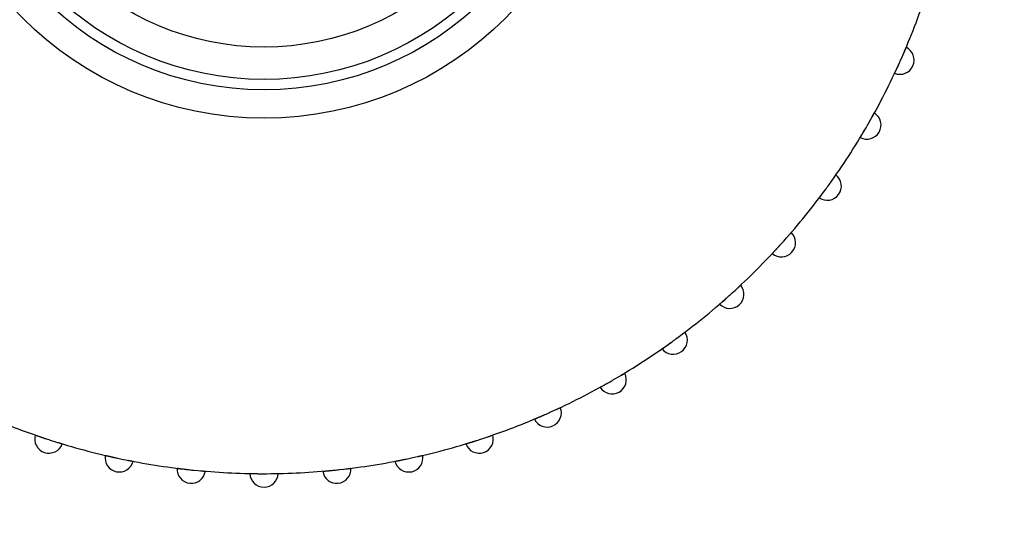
# Model space of a CAD drawing. Header units: millimetres. Extents: x 9903 to 16053, y 652 to 4977.
# Tile 37 of 83: x 11297 to 11314, y 1811 to 1820. Entities that reach past the tile are written whole.
import ezdxf

# ---------------------------------------------------------------- set-up
doc = ezdxf.new("R2010")
doc.units = ezdxf.units.MM
doc.header["$LTSCALE"] = 20
doc.header["$PDSIZE"] = -1
doc.linetypes.add('SLD-Solido', pattern=[0])
doc.layers.add('QUOTE', color=1, linetype='SLD-Solido')
doc.layers.add('SCHIZZI', color=9, linetype='Continuous')
doc.styles.add('SLDTEXTSTYLE2', font='GOTHIC.TTF', dxfattribs={"width": 0.913})
doc.dimstyles.new('SLDDIMSTYLE0', dxfattribs={"dimtxt": 70, "dimasz": 66.04, "dimexe": 0, "dimexo": 0.0625, "dimgap": 17.5, "dimtad": 1, "dimrnd": 1e-09, "dimzin": 12, "dimdsep": 46, "dimtxsty": 'SLDTEXTSTYLE2', "dimsah": 1, "dimcen": 0.09, "dimadec": 0, "dimazin": 3, "dimtfac": 1, "dimtofl": 0, "dimtmove": 0, "dimatfit": 3, "dimfxl": 1, "dimfrac": 2, "dimtolj": 1, "dimtzin": 12, "dimarcsym": 0})

# ---------------------------------------------------------------- blocks, each defined once
blk = doc.blocks.new('_D_3')
at = {"layer": 'Defpoints', "color": 0, "transparency": 16777216}
for p in [(10639.954, 1965.897), (12102.73, 1921.533), (11959.602, 1508.549)]:
    blk.add_point(p, dxfattribs=at)
at = {"layer": 'QUOTE', "color": 0, "lineweight": -2, "transparency": 16777216}
for p, q in [((10639.974, 1965.956), (10783.081, 2378.881)), ((10845.48, 2357.256), (12040.331, 1943.159)), ((11959.623, 1508.608), (12102.73, 1921.533))]:
    blk.add_line(p, q, dxfattribs=at)
at = {"layer": 'QUOTE', "color": 0, "transparency": 16777216}
for points in [[(10849.084, 2367.656), (10841.876, 2346.856), (10783.081, 2378.881)], [(12043.935, 1953.558), (12036.727, 1932.759), (12102.73, 1921.533)]]:
    blk.add_solid(points, dxfattribs=at)
at = {"layer": 'QUOTE', "color": 0, "transparency": 16777216, "insert": (11427.439, 2251.9), "char_height": 70, "attachment_point": 2, "rotation": 340.8853, "style": 'SLDTEXTSTYLE2'}
blk.add_mtext('\\A1;1396.65', dxfattribs=at)

msp = doc.modelspace()

# ---------------------------------------------------------------- linework, layer by layer
at = {"layer": 'SCHIZZI'}
for radius in [6, 5.5, 5.318, 4.75]:
    msp.add_circle((11300.84, 1824.068), radius, dxfattribs=at)
for centre, radius, start, end in [((11300.84, 1824.068), 12.25, 336.2264, 341.7736), ((11312.019, 1819.09), 0.25, 248.3119, 63.6881), ((11300.84, 1824.068), 12.25, 330.2264, 335.7736), ((11300.84, 1824.068), 12.25, 335.7736, 336.2264), ((11311.438, 1817.949), 0.25, 242.3119, 57.6881), ((11300.84, 1824.068), 12.25, 329.7736, 330.2264), ((11300.84, 1824.068), 12.25, 324.2264, 329.7736), ((11310.74, 1816.875), 0.25, 236.3119, 51.6881), ((11300.84, 1824.068), 12.25, 323.7736, 324.2264), ((11300.84, 1824.068), 12.25, 318.2264, 323.7736), ((11309.934, 1815.879), 0.25, 230.3119, 45.6881), ((11300.84, 1824.068), 12.25, 317.7736, 318.2264), ((11300.84, 1824.068), 12.25, 312.2264, 317.7736), ((11309.028, 1814.974), 0.25, 224.3119, 39.6881), ((11300.84, 1824.068), 12.25, 311.7736, 312.2264), ((11300.84, 1824.068), 12.25, 306.2264, 311.7736), ((11308.033, 1814.168), 0.25, 218.3119, 33.6881), ((11300.84, 1824.068), 12.25, 300.2264, 305.7736), ((11300.84, 1824.068), 12.25, 305.7736, 306.2264), ((11300.84, 1824.068), 12.25, 294.2264, 299.7736), ((11306.959, 1813.47), 0.25, 212.3119, 27.6881), ((11300.84, 1824.068), 12.25, 299.7736, 300.2264), ((11305.817, 1812.888), 0.25, 206.3119, 21.6881), ((11300.84, 1824.068), 12.25, 246.2264, 251.7736), ((11300.84, 1824.068), 12.25, 288.2264, 293.7736), ((11300.84, 1824.068), 12.25, 293.7736, 294.2264), ((11297.058, 1812.429), 0.25, 164.3119, 339.6881), ((11300.84, 1824.068), 12.25, 251.7736, 252.2264), ((11300.84, 1824.068), 12.25, 252.2264, 257.7736), ((11300.84, 1824.068), 12.25, 282.2264, 287.7736), ((11304.622, 1812.429), 0.25, 200.3119, 15.6881), ((11300.84, 1824.068), 12.25, 287.7736, 288.2264), ((11298.296, 1812.098), 0.25, 170.3119, 345.6881), ((11300.84, 1824.068), 12.25, 257.7736, 258.2264), ((11300.84, 1824.068), 12.25, 258.2264, 263.7736), ((11300.84, 1824.068), 12.25, 276.2264, 281.7736), ((11303.384, 1812.098), 0.25, 194.3119, 9.6881), ((11300.84, 1824.068), 12.25, 281.7736, 282.2264), ((11299.561, 1811.898), 0.25, 176.3119, 351.6881), ((11300.84, 1824.068), 12.25, 263.7736, 264.2264), ((11300.84, 1824.068), 12.25, 264.2264, 269.7736), ((11300.84, 1824.068), 12.25, 270.2264, 275.7736), ((11302.119, 1811.898), 0.25, 188.3119, 3.6881), ((11300.84, 1824.068), 12.25, 275.7736, 276.2264), ((11300.84, 1811.83), 0.25, 182.3119, 357.6881), ((11300.84, 1824.068), 12.25, 269.7736, 270.2264)]:
    msp.add_arc(centre, radius, start, end, dxfattribs=at)
for points, knots in [([(11312.097, 1819.235), (11312.098, 1819.238), (11312.101, 1819.246), (11312.105, 1819.256), (11312.11, 1819.267), (11312.116, 1819.281), (11312.121, 1819.292), (11312.124, 1819.301), (11312.127, 1819.307), (11312.129, 1819.312), (11312.13, 1819.314), (11312.13, 1819.314), (11312.13, 1819.315)], [0, 0, 0, 0, 0.062781, 0.150057, 0.238279, 0.327798, 0.500976, 0.588881, 0.678071, 0.807926, 0.93624, 1, 1, 1, 1]), ([(11311.927, 1818.858), (11311.927, 1818.858), (11311.927, 1818.859), (11311.928, 1818.86), (11311.93, 1818.864), (11311.932, 1818.87), (11311.936, 1818.878), (11311.941, 1818.888), (11311.945, 1818.898), (11311.95, 1818.908), (11311.955, 1818.918), (11311.961, 1818.93), (11311.968, 1818.947), (11311.977, 1818.965), (11311.986, 1818.985), (11311.992, 1818.998), (11311.999, 1819.013), (11312.005, 1819.027), (11312.01, 1819.038), (11312.011, 1819.041)], [0, 0, 0, 0, 0.052451, 0.105266, 0.15923, 0.213591, 0.319149, 0.372727, 0.427086, 0.47975, 0.532781, 0.586382, 0.640762, 0.746495, 0.800159, 0.854598, 0.890782, 0.96347, 1, 1, 1, 1]), ([(11311.53, 1818.085), (11311.531, 1818.088), (11311.535, 1818.095), (11311.541, 1818.105), (11311.547, 1818.116), (11311.554, 1818.128), (11311.559, 1818.139), (11311.564, 1818.147), (11311.567, 1818.153), (11311.57, 1818.158), (11311.571, 1818.16), (11311.571, 1818.16), (11311.571, 1818.16)], [0, 0, 0, 0, 0.062781, 0.150057, 0.238279, 0.327798, 0.500976, 0.588881, 0.678071, 0.807926, 0.93624, 1, 1, 1, 1]), ([(11311.322, 1817.728), (11311.322, 1817.728), (11311.322, 1817.728), (11311.323, 1817.73), (11311.325, 1817.733), (11311.328, 1817.739), (11311.333, 1817.746), (11311.339, 1817.756), (11311.346, 1817.768), (11311.354, 1817.781), (11311.363, 1817.796), (11311.37, 1817.808), (11311.377, 1817.821), (11311.385, 1817.834), (11311.393, 1817.847), (11311.401, 1817.86), (11311.409, 1817.875), (11311.417, 1817.888), (11311.423, 1817.898), (11311.424, 1817.901)], [0, 0, 0, 0, 0.052451, 0.105266, 0.15923, 0.213591, 0.319149, 0.372727, 0.427086, 0.53269, 0.58629, 0.64067, 0.693399, 0.746495, 0.800159, 0.854598, 0.890782, 0.96347, 1, 1, 1, 1]), ([(11310.846, 1817.001), (11310.85, 1817.007), (11310.857, 1817.017), (11310.866, 1817.029), (11310.872, 1817.038), (11310.878, 1817.046), (11310.882, 1817.053), (11310.886, 1817.059), (11310.89, 1817.064), (11310.894, 1817.069), (11310.895, 1817.071), (11310.895, 1817.071), (11310.895, 1817.071)], [0, 0, 0, 0, 0.148367, 0.23732, 0.326934, 0.413388, 0.500447, 0.588446, 0.67773, 0.808695, 0.936778, 1, 1, 1, 1]), ([(11310.602, 1816.667), (11310.602, 1816.667), (11310.602, 1816.667), (11310.603, 1816.669), (11310.605, 1816.672), (11310.609, 1816.677), (11310.615, 1816.684), (11310.622, 1816.694), (11310.628, 1816.702), (11310.634, 1816.71), (11310.642, 1816.72), (11310.649, 1816.73), (11310.658, 1816.742), (11310.667, 1816.753), (11310.676, 1816.766), (11310.685, 1816.778), (11310.697, 1816.795), (11310.71, 1816.812), (11310.719, 1816.824), (11310.722, 1816.828)], [0, 0, 0, 0, 0.052449, 0.105262, 0.159224, 0.213583, 0.319137, 0.372713, 0.42707, 0.479732, 0.532761, 0.58636, 0.640738, 0.693465, 0.746559, 0.800221, 0.854658, 0.951271, 1, 1, 1, 1]), ([(11310.052, 1815.993), (11310.054, 1815.996), (11310.06, 1816.002), (11310.067, 1816.011), (11310.075, 1816.02), (11310.085, 1816.03), (11310.093, 1816.04), (11310.099, 1816.047), (11310.103, 1816.052), (11310.107, 1816.056), (11310.109, 1816.058), (11310.109, 1816.058), (11310.109, 1816.058)], [0, 0, 0, 0, 0.0627806, 0.1500573, 0.2382796, 0.3277979, 0.5009765, 0.5888817, 0.6780719, 0.808898, 0.9368453, 1, 1, 1, 1]), ([(11309.774, 1815.687), (11309.775, 1815.687), (11309.775, 1815.687), (11309.776, 1815.689), (11309.779, 1815.691), (11309.782, 1815.695), (11309.786, 1815.7), (11309.791, 1815.705), (11309.797, 1815.712), (11309.806, 1815.721), (11309.817, 1815.733), (11309.829, 1815.745), (11309.838, 1815.756), (11309.848, 1815.766), (11309.858, 1815.778), (11309.869, 1815.789), (11309.883, 1815.805), (11309.897, 1815.82), (11309.908, 1815.831), (11309.911, 1815.835)], [0, 0, 0, 0, 0.052449, 0.105262, 0.159224, 0.213583, 0.266222, 0.319229, 0.372805, 0.427162, 0.532761, 0.58636, 0.640738, 0.693465, 0.746559, 0.800221, 0.854658, 0.951271, 1, 1, 1, 1]), ([(11309.158, 1815.075), (11309.16, 1815.077), (11309.166, 1815.082), (11309.175, 1815.09), (11309.183, 1815.098), (11309.194, 1815.108), (11309.203, 1815.116), (11309.21, 1815.123), (11309.215, 1815.128), (11309.219, 1815.131), (11309.221, 1815.133), (11309.221, 1815.133), (11309.221, 1815.133)], [0, 0, 0, 0, 0.062781, 0.150057, 0.238279, 0.327798, 0.500976, 0.588881, 0.678071, 0.807926, 0.93624, 1, 1, 1, 1]), ([(11308.849, 1814.799), (11308.85, 1814.799), (11308.85, 1814.799), (11308.851, 1814.801), (11308.854, 1814.803), (11308.858, 1814.806), (11308.862, 1814.81), (11308.868, 1814.815), (11308.875, 1814.821), (11308.885, 1814.83), (11308.896, 1814.84), (11308.91, 1814.851), (11308.92, 1814.861), (11308.931, 1814.87), (11308.942, 1814.88), (11308.954, 1814.891), (11308.97, 1814.905), (11308.986, 1814.918), (11308.997, 1814.929), (11309.001, 1814.932)], [0, 0, 0, 0, 0.052449, 0.105262, 0.159224, 0.213583, 0.266222, 0.319229, 0.372805, 0.427162, 0.532761, 0.58636, 0.640738, 0.693465, 0.746559, 0.800221, 0.854658, 0.951262, 1, 1, 1, 1]), ([(11308.172, 1814.255), (11308.175, 1814.257), (11308.181, 1814.261), (11308.19, 1814.268), (11308.2, 1814.275), (11308.211, 1814.284), (11308.221, 1814.291), (11308.229, 1814.297), (11308.234, 1814.301), (11308.239, 1814.304), (11308.241, 1814.306), (11308.241, 1814.306), (11308.241, 1814.306)], [0, 0, 0, 0, 0.0627806, 0.1500571, 0.2382793, 0.3277976, 0.500976, 0.5888812, 0.6780713, 0.8079256, 0.9362397, 1, 1, 1, 1]), ([(11307.837, 1814.013), (11307.837, 1814.013), (11307.837, 1814.013), (11307.839, 1814.014), (11307.842, 1814.016), (11307.847, 1814.02), (11307.855, 1814.025), (11307.864, 1814.032), (11307.872, 1814.037), (11307.881, 1814.044), (11307.891, 1814.051), (11307.902, 1814.058), (11307.913, 1814.066), (11307.925, 1814.075), (11307.938, 1814.084), (11307.951, 1814.093), (11307.968, 1814.105), (11307.985, 1814.117), (11307.997, 1814.126), (11308.001, 1814.129)], [0, 0, 0, 0, 0.052449, 0.105262, 0.159224, 0.213583, 0.319137, 0.372713, 0.42707, 0.479732, 0.532761, 0.58636, 0.640738, 0.693465, 0.746559, 0.800221, 0.854658, 0.951262, 1, 1, 1, 1]), ([(11306.747, 1813.336), (11306.747, 1813.336), (11306.748, 1813.337), (11306.75, 1813.338), (11306.753, 1813.339), (11306.758, 1813.342), (11306.766, 1813.347), (11306.777, 1813.353), (11306.788, 1813.359), (11306.802, 1813.366), (11306.817, 1813.375), (11306.829, 1813.382), (11306.842, 1813.389), (11306.855, 1813.396), (11306.869, 1813.404), (11306.882, 1813.411), (11306.896, 1813.42), (11306.91, 1813.427), (11306.92, 1813.433), (11306.923, 1813.435)], [0, 0, 0, 0, 0.052451, 0.105266, 0.15923, 0.213591, 0.319149, 0.372727, 0.427086, 0.53269, 0.58629, 0.64067, 0.693399, 0.746495, 0.800159, 0.854598, 0.890782, 0.96347, 1, 1, 1, 1]), ([(11307.106, 1813.542), (11307.113, 1813.546), (11307.124, 1813.552), (11307.136, 1813.56), (11307.145, 1813.565), (11307.154, 1813.57), (11307.161, 1813.575), (11307.167, 1813.578), (11307.173, 1813.582), (11307.177, 1813.585), (11307.18, 1813.586), (11307.18, 1813.586), (11307.18, 1813.586)], [0, 0, 0, 0, 0.148367, 0.23732, 0.326933, 0.413387, 0.500447, 0.588445, 0.67773, 0.807722, 0.936172, 1, 1, 1, 1]), ([(11305.972, 1812.945), (11305.975, 1812.946), (11305.982, 1812.949), (11305.992, 1812.954), (11306.003, 1812.959), (11306.016, 1812.965), (11306.027, 1812.97), (11306.036, 1812.974), (11306.042, 1812.977), (11306.047, 1812.98), (11306.049, 1812.981), (11306.05, 1812.981), (11306.05, 1812.981)], [0, 0, 0, 0, 0.0627806, 0.1500571, 0.2382793, 0.3277976, 0.500976, 0.5888812, 0.6780713, 0.8079256, 0.9362397, 1, 1, 1, 1]), ([(11305.593, 1812.778), (11305.593, 1812.778), (11305.594, 1812.778), (11305.596, 1812.779), (11305.599, 1812.78), (11305.605, 1812.783), (11305.613, 1812.786), (11305.624, 1812.791), (11305.633, 1812.795), (11305.643, 1812.799), (11305.655, 1812.804), (11305.667, 1812.809), (11305.684, 1812.816), (11305.702, 1812.824), (11305.721, 1812.832), (11305.735, 1812.838), (11305.75, 1812.845), (11305.764, 1812.851), (11305.775, 1812.856), (11305.778, 1812.857)], [0, 0, 0, 0, 0.052451, 0.105266, 0.15923, 0.213591, 0.319149, 0.372727, 0.427086, 0.47975, 0.532781, 0.586382, 0.640762, 0.746495, 0.800159, 0.854598, 0.890782, 0.96347, 1, 1, 1, 1]), ([(11296.818, 1812.497), (11296.818, 1812.497), (11296.818, 1812.497), (11296.82, 1812.496), (11296.823, 1812.495), (11296.83, 1812.493), (11296.838, 1812.49), (11296.849, 1812.486), (11296.862, 1812.482), (11296.877, 1812.477), (11296.893, 1812.471), (11296.906, 1812.467), (11296.92, 1812.462), (11296.935, 1812.457), (11296.95, 1812.452), (11296.964, 1812.447), (11296.98, 1812.442), (11296.994, 1812.437), (11297.005, 1812.434), (11297.009, 1812.432)], [0, 0, 0, 0, 0.052451, 0.105266, 0.15923, 0.213591, 0.319149, 0.372727, 0.427086, 0.53269, 0.58629, 0.64067, 0.693399, 0.746495, 0.800159, 0.854598, 0.890782, 0.96347, 1, 1, 1, 1]), ([(11304.387, 1812.343), (11304.387, 1812.343), (11304.387, 1812.343), (11304.39, 1812.343), (11304.393, 1812.344), (11304.399, 1812.346), (11304.408, 1812.349), (11304.419, 1812.352), (11304.429, 1812.355), (11304.439, 1812.359), (11304.451, 1812.362), (11304.463, 1812.366), (11304.481, 1812.371), (11304.5, 1812.377), (11304.52, 1812.384), (11304.534, 1812.388), (11304.55, 1812.393), (11304.565, 1812.398), (11304.576, 1812.401), (11304.579, 1812.403)], [0, 0, 0, 0, 0.052451, 0.105266, 0.15923, 0.213591, 0.319149, 0.372727, 0.427086, 0.47975, 0.532781, 0.586382, 0.640762, 0.746495, 0.800159, 0.854598, 0.890782, 0.96347, 1, 1, 1, 1]), ([(11304.781, 1812.469), (11304.784, 1812.47), (11304.792, 1812.473), (11304.802, 1812.476), (11304.814, 1812.48), (11304.827, 1812.485), (11304.839, 1812.489), (11304.848, 1812.492), (11304.854, 1812.494), (11304.859, 1812.496), (11304.862, 1812.497), (11304.862, 1812.497), (11304.862, 1812.497)], [0, 0, 0, 0, 0.0627806, 0.1500571, 0.2382793, 0.3277976, 0.500976, 0.5888812, 0.6780713, 0.8079256, 0.9362397, 1, 1, 1, 1]), ([(11297.211, 1812.368), (11297.218, 1812.366), (11297.23, 1812.362), (11297.244, 1812.358), (11297.254, 1812.354), (11297.263, 1812.352), (11297.271, 1812.349), (11297.278, 1812.347), (11297.285, 1812.345), (11297.29, 1812.343), (11297.293, 1812.343), (11297.293, 1812.343), (11297.293, 1812.343)], [0, 0, 0, 0, 0.148367, 0.23732, 0.326933, 0.413387, 0.500447, 0.588445, 0.67773, 0.807722, 0.936172, 1, 1, 1, 1]), ([(11298.049, 1812.14), (11298.049, 1812.14), (11298.05, 1812.14), (11298.052, 1812.139), (11298.055, 1812.139), (11298.062, 1812.137), (11298.07, 1812.135), (11298.082, 1812.132), (11298.095, 1812.129), (11298.11, 1812.126), (11298.127, 1812.122), (11298.14, 1812.119), (11298.155, 1812.116), (11298.17, 1812.112), (11298.185, 1812.109), (11298.199, 1812.106), (11298.216, 1812.102), (11298.231, 1812.099), (11298.242, 1812.097), (11298.246, 1812.096)], [0, 0, 0, 0, 0.052451, 0.105266, 0.15923, 0.213591, 0.319149, 0.372727, 0.427086, 0.53269, 0.58629, 0.64067, 0.693399, 0.746495, 0.800159, 0.854598, 0.890782, 0.96347, 1, 1, 1, 1]), ([(11298.454, 1812.053), (11298.457, 1812.052), (11298.465, 1812.05), (11298.476, 1812.048), (11298.488, 1812.046), (11298.502, 1812.043), (11298.514, 1812.041), (11298.523, 1812.039), (11298.53, 1812.038), (11298.535, 1812.037), (11298.538, 1812.036), (11298.538, 1812.036), (11298.538, 1812.036)], [0, 0, 0, 0, 0.062781, 0.150057, 0.238279, 0.327798, 0.500976, 0.588881, 0.678071, 0.807926, 0.93624, 1, 1, 1, 1]), ([(11303.142, 1812.036), (11303.142, 1812.036), (11303.142, 1812.036), (11303.145, 1812.037), (11303.148, 1812.037), (11303.154, 1812.038), (11303.163, 1812.04), (11303.175, 1812.042), (11303.185, 1812.044), (11303.196, 1812.046), (11303.207, 1812.049), (11303.22, 1812.051), (11303.238, 1812.055), (11303.258, 1812.059), (11303.279, 1812.063), (11303.293, 1812.066), (11303.31, 1812.069), (11303.325, 1812.072), (11303.336, 1812.075), (11303.34, 1812.076)], [0, 0, 0, 0, 0.052451, 0.105266, 0.15923, 0.213591, 0.319149, 0.372727, 0.427086, 0.47975, 0.532781, 0.586382, 0.640762, 0.746495, 0.800159, 0.854598, 0.890782, 0.96347, 1, 1, 1, 1]), ([(11303.547, 1812.121), (11303.55, 1812.121), (11303.558, 1812.123), (11303.569, 1812.126), (11303.581, 1812.128), (11303.595, 1812.132), (11303.607, 1812.134), (11303.616, 1812.136), (11303.623, 1812.138), (11303.628, 1812.139), (11303.63, 1812.14), (11303.631, 1812.14), (11303.631, 1812.14)], [0, 0, 0, 0, 0.062781, 0.150057, 0.238279, 0.327798, 0.500976, 0.588881, 0.678071, 0.807926, 0.93624, 1, 1, 1, 1]), ([(11299.311, 1811.914), (11299.311, 1811.914), (11299.312, 1811.914), (11299.314, 1811.913), (11299.317, 1811.913), (11299.324, 1811.912), (11299.333, 1811.911), (11299.345, 1811.909), (11299.354, 1811.908), (11299.365, 1811.907), (11299.377, 1811.905), (11299.39, 1811.904), (11299.409, 1811.902), (11299.429, 1811.899), (11299.45, 1811.897), (11299.464, 1811.895), (11299.481, 1811.893), (11299.496, 1811.892), (11299.508, 1811.891), (11299.511, 1811.89)], [0, 0, 0, 0, 0.052451, 0.105266, 0.15923, 0.213591, 0.319149, 0.372727, 0.427086, 0.47975, 0.532781, 0.586382, 0.640762, 0.746495, 0.800159, 0.854598, 0.890782, 0.96347, 1, 1, 1, 1]), ([(11299.723, 1811.869), (11299.726, 1811.869), (11299.734, 1811.868), (11299.745, 1811.867), (11299.757, 1811.866), (11299.771, 1811.865), (11299.783, 1811.863), (11299.793, 1811.863), (11299.8, 1811.862), (11299.805, 1811.862), (11299.808, 1811.861), (11299.808, 1811.861), (11299.808, 1811.861)], [0, 0, 0, 0, 0.0627806, 0.1500571, 0.2382793, 0.3277976, 0.500976, 0.5888812, 0.6780713, 0.8079256, 0.9362397, 1, 1, 1, 1]), ([(11301.872, 1811.861), (11301.872, 1811.861), (11301.872, 1811.861), (11301.874, 1811.862), (11301.878, 1811.862), (11301.884, 1811.862), (11301.893, 1811.863), (11301.905, 1811.864), (11301.918, 1811.865), (11301.934, 1811.867), (11301.951, 1811.868), (11301.965, 1811.87), (11301.98, 1811.871), (11301.995, 1811.872), (11302.011, 1811.874), (11302.025, 1811.875), (11302.042, 1811.877), (11302.057, 1811.878), (11302.068, 1811.88), (11302.072, 1811.88)], [0, 0, 0, 0, 0.052451, 0.105266, 0.15923, 0.213591, 0.319149, 0.372727, 0.427086, 0.53269, 0.58629, 0.64067, 0.693399, 0.746495, 0.800159, 0.854598, 0.89077, 0.963457, 1, 1, 1, 1]), ([(11302.283, 1811.903), (11302.287, 1811.904), (11302.299, 1811.905), (11302.314, 1811.907), (11302.328, 1811.909), (11302.338, 1811.91), (11302.346, 1811.911), (11302.353, 1811.912), (11302.36, 1811.913), (11302.366, 1811.913), (11302.368, 1811.914), (11302.369, 1811.914), (11302.369, 1811.914)], [0, 0, 0, 0, 0.062469, 0.238127, 0.327646, 0.414009, 0.500977, 0.588883, 0.678074, 0.812795, 0.938955, 1, 1, 1, 1]), ([(11300.59, 1811.82), (11300.59, 1811.82), (11300.591, 1811.82), (11300.593, 1811.82), (11300.596, 1811.82), (11300.603, 1811.82), (11300.612, 1811.82), (11300.624, 1811.82), (11300.634, 1811.82), (11300.645, 1811.819), (11300.657, 1811.819), (11300.67, 1811.819), (11300.688, 1811.819), (11300.708, 1811.819), (11300.73, 1811.818), (11300.744, 1811.818), (11300.761, 1811.818), (11300.776, 1811.818), (11300.788, 1811.818), (11300.792, 1811.818)], [0, 0, 0, 0, 0.052451, 0.105266, 0.15923, 0.213591, 0.319149, 0.372727, 0.427086, 0.47975, 0.532781, 0.586382, 0.640762, 0.746495, 0.800159, 0.854598, 0.89077, 0.963457, 1, 1, 1, 1]), ([(11301.004, 1811.819), (11301.007, 1811.819), (11301.02, 1811.819), (11301.035, 1811.819), (11301.049, 1811.82), (11301.059, 1811.82), (11301.067, 1811.82), (11301.075, 1811.82), (11301.081, 1811.82), (11301.087, 1811.82), (11301.089, 1811.82), (11301.09, 1811.82), (11301.09, 1811.82)], [0, 0, 0, 0, 0.062469, 0.238127, 0.327646, 0.414009, 0.500977, 0.588883, 0.678074, 0.812795, 0.938955, 1, 1, 1, 1])]:
    msp.add_open_spline(points, degree=3, knots=knots, dxfattribs=at)

# ---------------------------------------------------------------- dimensions: what is measured, and where the dimension line sits
at = {"layer": 'QUOTE'}
dim = msp.add_linear_dim(base=(12102.73, 1921.533), p1=(10639.954, 1965.897), p2=(11959.602, 1508.549), angle=340.8853, dimstyle='SLDDIMSTYLE0', dxfattribs=at)
dim.commit()
dim.dimension.update_dxf_attribs({"geometry": '_D_3', "text_midpoint": (11397.633, 2165.897), "dimtype": 160})

doc.saveas('drawing.dxf')
